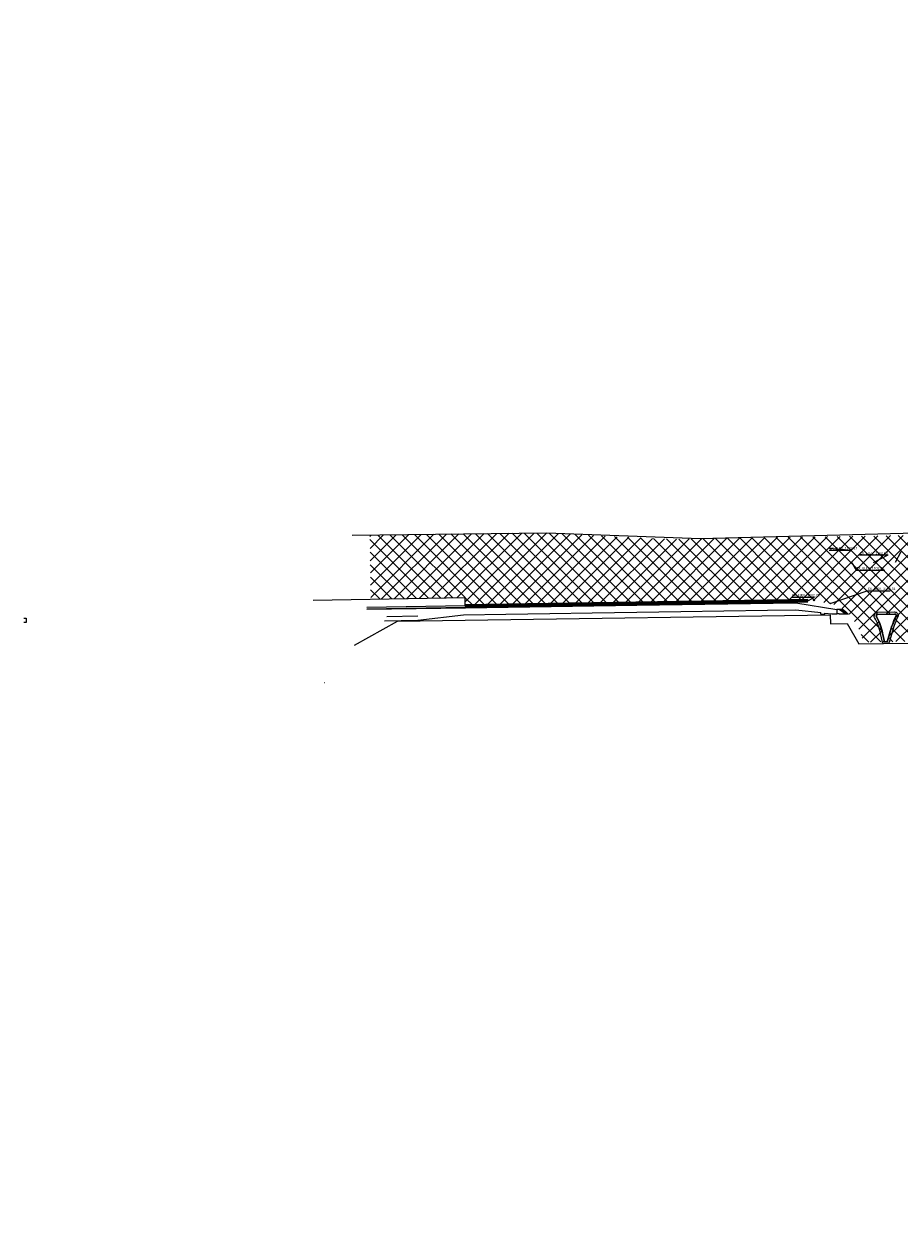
# Model space of a CAD drawing. Header units: feet. Extents: x 2474618 to 2487557, y 495207 to 504443.
# Tile 2 of 158: x 2475367 to 2476367, y 499296 to 500663. Entities that reach past the tile are written whole.
import ezdxf

# ---------------------------------------------------------------- set-up
doc = ezdxf.new("R2010")
doc.units = ezdxf.units.FT
doc.header["$MEASUREMENT"] = 0
doc.linetypes.add('constlimit', pattern=[0])
for name, color, linetype, lineweight in [('_CIVIL_CONSTRUCTION (Construction)', 7, 'Continuous', 0), ('PM_P_Cells (Construction)', 7, 'Continuous', 13), ('PV_P_Seamline', 7, 'Continuous', 70)]:
    doc.layers.add(name, color=color, linetype=linetype, lineweight=lineweight)
for name, color, linetype in [('BR_P_Gen_Hatch', 253, 'Continuous'), ('PM_P_Cells', 7, 'Continuous'), ('PV_P_Curb', 120, 'Continuous'), ('PV_P_Curb_Ramp', 120, 'Continuous'), ('PV_P_EOP', 7, 'Continuous'), ('PV_P_Saw_Cut_Line', 62, 'Continuous'), ('PV_P_Walk', 231, 'Continuous'), ('RW_P_Const_Limits', 120, 'constlimit'), ('SH_Text', 7, 'Continuous'), ('UT_X_Gas', 190, 'gasex')]:
    doc.layers.add(name, color=color, linetype=linetype)
doc.styles.add('P_Slanted-Normal LS 0.50_0', font='calibrii.ttf')
doc.styles.add('Standard-Linetype-Ex', font='font30.shx')
doc.styles.add('Style-Calibri Light', font='calibril.ttf')
doc.styles.add('~X_Label - LeftCenter', font='calibril.ttf', dxfattribs={"height": 0.14})
doc.linetypes.add('gasex', pattern='A,0.2,-0.1,0.2,-0.1,0.2,-0.1,0.2,-0.1,["G",Standard-Linetype-Ex,S=0.14,R=0,X=0,Y=-0.05],-0.25', length=1.45)
doc.dimstyles.new('~CivLbl_Leader_Line', dxfattribs={"dimtxt": 0.14, "dimasz": 0.349999, "dimexe": 0.07, "dimexo": 0.07, "dimgap": 0.07, "dimtad": 1, "dimdec": 0, "dimzin": 11, "dimdsep": 46, "dimtxsty": 'P_Slanted-Normal LS 0.50_0', "dimcen": 0, "dimse1": 1, "dimse2": 1, "dimaunit": 1, "dimadec": 4, "dimazin": 2, "dimtfac": 1, "dimtdec": 0, "dimtofl": 0, "dimtmove": 1, "dimatfit": 1, "dimldrblk": 'NONE', "dimfxl": 1, "dimtolj": 1, "dimtzin": 11, "dimarcsym": 0})

# ---------------------------------------------------------------- blocks, each defined once
blk = doc.blocks.new('*U824')
at = {"layer": 'UT_X_Gas', "linetype": 'Continuous'}
blk.add_line((1.2, -2.5), (-1.3, -2.5), dxfattribs=at)
at = {"layer": 'UT_X_Gas', "linetype": 'Continuous', "flags": 128}
blk.add_lwpolyline([(-1.3, 2.5), (1.2, 2.5), (1.2, -2.5)], dxfattribs=at)
blk = doc.blocks.new('TDOMEP_1')
at = {"layer": 'PM_P_Cells', "linetype": 'Continuous', "lineweight": 0}
h = blk.add_hatch(color=7, dxfattribs=at)
edge = h.paths.add_edge_path()
edge.add_arc((0, 0.4), 0.0167, 0, 360)
h = blk.add_hatch(color=7, dxfattribs=at)
edge = h.paths.add_edge_path()
edge.add_arc((0, 0.2), 0.0167, 0, 360)
h = blk.add_hatch(color=7, dxfattribs=at)
edge = h.paths.add_edge_path()
edge.add_arc((0.2, 0.4), 0.0167, 0, 360)
h = blk.add_hatch(color=7, dxfattribs=at)
edge = h.paths.add_edge_path()
edge.add_arc((0.2, 0.2), 0.0167, 0, 360)
at = {"layer": 'PM_P_Cells', "color": 7, "linetype": 'Continuous', "lineweight": 13}
for centre in [(0, 0.4), (0, 0.2), (0.2, 0.4), (0.2, 0.2)]:
    blk.add_circle(centre, 0.0375, dxfattribs=at)
at = {"layer": 'PM_P_Cells', "lineweight": 0}
for p in [(0.2, 0), (0.4, 0.4), (0.4, 0.2), (0.4, 0)]:
    blk.add_point(p, dxfattribs=at)
at = {"layer": 'PM_P_Cells (Construction)', "color": 7, "linetype": 'Continuous', "lineweight": 0}
for p in [(0, 0.4), (0, 0.2), (0, 0), (0.2, 0.4), (0.2, 0.2)]:
    blk.add_point(p, dxfattribs=at)
blk = doc.blocks.new('_None')

msp = doc.modelspace()

# ---------------------------------------------------------------- hatches: boundary and pattern name
at = {"layer": 'BR_P_Gen_Hatch', "transparency": 33554508}
h = msp.add_hatch(dxfattribs=at)
h.set_pattern_fill('CROSSHATCH', color=256, scale=0.01, style=0, pattern_type=2)
h.set_pattern_definition([(315, (49541671.841, 9995975.186), (7.0710678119, 7.0710678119), []), (45, (49541671.841, 9995975.186), (-7.0710678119, 7.0710678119), [])])
edge = h.paths.add_edge_path(flags=17)
edge.add_line((2477179.0892, 500092.7061), (2477179.2106, 500090.9326))
edge.add_line((2477179.2106, 500090.9326), (2477180.3597, 500090.9186))
edge.add_line((2477180.3597, 500090.9186), (2477214.6515, 500091.3367))
edge.add_line((2477214.6515, 500091.3367), (2477264.7707, 500092.2851))
edge.add_line((2477264.7707, 500092.2851), (2477314.7329, 500092.8826))
edge.add_line((2477314.7329, 500092.8826), (2477325.9368, 500093.0081))
edge.add_line((2477325.9368, 500093.0081), (2477325.9697, 500090.873))
edge.add_line((2477325.9697, 500090.873), (2477352.0578, 500091.2755))
edge.add_line((2477352.0578, 500091.2755), (2477352.0266, 500093.3002))
edge.add_line((2477352.0266, 500093.3002), (2477356.4614, 500093.3499))
edge.add_line((2477356.4614, 500093.3499), (2477634.4763, 500097.6398))
edge.add_line((2477634.4763, 500097.6398), (2477634.5072, 500095.6339))
edge.add_line((2477634.5072, 500095.6339), (2477685.3023, 500096.4177))
edge.add_arc((2477686.1164, 500134.8607), 38.4516, 268.7869409, 362.8476085)
edge.add_line((2477724.5204, 500136.7709), (2477722.6647, 500144.8749))
edge.add_line((2477722.6647, 500144.8749), (2477721.6949, 500144.6298))
edge.add_line((2477721.6949, 500144.6298), (2477628.0161, 500553.7209))
edge.add_line((2477628.0161, 500553.7209), (2477611.1915, 500625.3747))
edge.add_line((2477611.1915, 500625.3747), (2477625.6978, 500628.6023))
edge.add_line((2477625.6978, 500628.6023), (2477618.7392, 500659.8781))
edge.add_line((2477618.7392, 500659.8781), (2477633.7462, 500662.7851))
edge.add_line((2477633.7462, 500662.7851), (2477672.7437, 500461.4671))
edge.add_line((2477672.7437, 500461.4671), (2477743.6436, 500151.8504))
edge.add_arc((2477792.3821, 500163.0111), 50, 192.8979291, 233.549493)
edge.add_line((2477762.6757, 500122.7926), (2477786.6996, 500105.0479))
edge.add_line((2477786.6996, 500105.0479), (2477800.917, 500042.1951))
edge.add_line((2477800.917, 500042.1951), (2477767.8405, 500041.6847))
edge.add_line((2477767.8405, 500041.6847), (2477783.3966, 499973.7762))
edge.add_line((2477783.3966, 499973.7762), (2477796.2692, 499977.1435))
edge.add_line((2477796.2692, 499977.1435), (2477796.061, 499973.9224))
edge.add_line((2477796.061, 499973.9224), (2477796.1527, 499973.0784))
edge.add_line((2477796.1527, 499973.0784), (2477796.525, 499970.5269))
edge.add_line((2477796.525, 499970.5269), (2477797.0131, 499967.6646))
edge.add_line((2477797.0131, 499967.6646), (2477803.1151, 499941.1471))
edge.add_line((2477803.1151, 499941.1471), (2477805.7422, 499928.4721))
edge.add_line((2477805.7422, 499928.4721), (2477828.5676, 499830.0719))
edge.add_line((2477828.5676, 499830.0719), (2477839.6522, 499781.6995))
edge.add_line((2477839.6522, 499781.6995), (2477841.6197, 499773.1792))
edge.add_line((2477841.6197, 499773.1792), (2477842.3491, 499770.3244))
edge.add_line((2477842.3491, 499770.3244), (2477842.7087, 499770.3632))
edge.add_line((2477842.7087, 499770.3632), (2477851.156, 499733.622))
edge.add_line((2477851.156, 499733.622), (2477861.8182, 499685.7787))
edge.add_line((2477861.8182, 499685.7787), (2477873.4055, 499636.2962))
edge.add_line((2477873.4055, 499636.2962), (2477884.6641, 499587.8681))
edge.add_line((2477884.6641, 499587.8681), (2477896.347, 499539.9104))
edge.add_line((2477896.347, 499539.9104), (2477896.9299, 499538.1052))
edge.add_line((2477896.9299, 499538.1052), (2477907.3093, 499490.773))
edge.add_line((2477907.3093, 499490.773), (2477918.4684, 499443.2154))
edge.add_line((2477918.4684, 499443.2154), (2477930.0798, 499393.9713))
edge.add_line((2477930.0798, 499393.9713), (2477941.7733, 499344.9794))
edge.add_line((2477941.7733, 499344.9794), (2477950.8541, 499303.7283))
edge.add_line((2477950.8541, 499303.7283), (2477917.2714, 499296.4445))
edge.add_line((2477917.2714, 499296.4445), (2477904.3705, 499350.773))
edge.add_line((2477904.3705, 499350.773), (2477882.2682, 499448.2788))
edge.add_line((2477882.2682, 499448.2788), (2477870.7277, 499496.9288))
edge.add_line((2477870.7277, 499496.9288), (2477851.2683, 499578.963))
edge.add_line((2477851.2683, 499578.963), (2477791.9281, 499838.0524))
edge.add_line((2477791.9281, 499838.0524), (2477755.2372, 499998.1768))
edge.add_arc((2477702.3627, 499986.5498), 54.1377, 12.4018413, 89.3373836)
edge.add_line((2477702.9888, 500040.684), (2477477.9068, 500037.2108))
edge.add_arc((2477478.7553, 499982.2173), 55, 90.8840421, 181.1182026)
edge.add_line((2477423.7658, 499981.144), (2477424.9659, 499919.6626))
edge.add_line((2477424.9659, 499919.6626), (2477384.7372, 499918.7062))
edge.add_line((2477384.7372, 499918.7062), (2477383.6979, 499971.9515))
edge.add_arc((2477331.7078, 499970.9367), 52, 1.1182026, 90.8751395)
edge.add_line((2477330.9136, 500022.9307), (2477263.3503, 500021.8986))
edge.add_line((2477263.3503, 500021.8986), (2477263.3833, 500019.7382))
edge.add_line((2477263.3833, 500019.7382), (2477215.6351, 500019.0222))
edge.add_line((2477215.6351, 500019.0222), (2477165.7017, 500018.2581))
edge.add_line((2477165.7017, 500018.2581), (2477115.6578, 500017.4138))
edge.add_line((2477115.6578, 500017.4138), (2477065.5514, 500016.6241))
edge.add_line((2477065.5514, 500016.6241), (2477015.6517, 500015.8647))
edge.add_line((2477015.6517, 500015.8647), (2476965.8352, 500015.1422))
edge.add_line((2476965.8352, 500015.1422), (2476915.7272, 500014.3156))
edge.add_line((2476915.7272, 500014.3156), (2476865.7105, 500013.5355))
edge.add_line((2476865.7105, 500013.5355), (2476815.6265, 500012.8723))
edge.add_line((2476815.6265, 500012.8723), (2476765.5426, 500012.1129))
edge.add_line((2476765.5426, 500012.1129), (2476715.9648, 500011.0957))
edge.add_line((2476715.9648, 500011.0957), (2476665.7046, 500010.2034))
edge.add_line((2476665.7046, 500010.2034), (2476615.7921, 500009.6907))
edge.add_line((2476615.7921, 500009.6907), (2476565.8026, 500008.8113))
edge.add_line((2476565.8026, 500008.8113), (2476516.2169, 500008.0679))
edge.add_line((2476516.2169, 500008.0679), (2476499.0918, 500007.6995))
edge.add_line((2476499.0918, 500007.6995), (2476428.8545, 500006.5154))
edge.add_line((2476428.8545, 500006.5154), (2476428.8061, 500004.833))
edge.add_spline(control_points=[(2476428.8061, 500004.833), (2476426.4042, 500004.8658), (2476421.348, 500004.6235), (2476413.4462, 500003.5072), (2476405.5927, 500000.5047), (2476400.7661, 499997.6228), (2476398.4916, 499995.9626)], knot_values=[0, 0, 0, 0, 0.223171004, 0.473560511, 0.740532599, 1, 1, 1, 1], degree=3, periodic=0)
edge.add_line((2476398.4916, 499995.9626), (2476398.2487, 499995.8492))
edge.add_spline(control_points=[(2476398.2487, 499995.8492), (2476397.1681, 499995.0584), (2476395.1948, 499993.4742), (2476389.0164, 499987.7383), (2476382.2662, 499975.6452), (2476378.5868, 499964.0333), (2476377.949, 499957.5534)], knot_values=[0, 0, 0, 0, 0.090221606, 0.171106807, 0.5681344, 1, 1, 1, 1], degree=3, periodic=0)
edge.add_line((2476377.949, 499957.5534), (2476353.7081, 499956.9684))
edge.add_line((2476353.7081, 499956.9684), (2476359.239, 499975.1806))
edge.add_arc((2476428.1321, 499954.2582), 72, 153.6242972, 163.1067352, ccw=False)
edge.add_arc((2476361.8355, 499987.1331), 2, 333.6242973, 451.1417379)
edge.add_line((2476361.7956, 499989.1327), (2476342.5296, 499988.7487))
edge.add_arc((2476342.5695, 499986.7491), 2, 91.1417379, 208.0473479)
edge.add_arc((2476277.2601, 499951.9542), 72, 11.9051064, 28.0473479, ccw=False)
edge.add_line((2476347.7114, 499966.8072), (2476349.8055, 499956.8742))
edge.add_line((2476349.8055, 499956.8742), (2476326.2448, 499956.3056))
edge.add_ellipse((2476251.5978, 499938.5523), major_axis=(-46.8232, 60.9395), ratio=0.998099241, start_angle=245.8816396, end_angle=273.6510031)
edge.add_line((2476309.3164, 499989.0723), (2476308.5788, 499989.6417))
edge.add_line((2476308.5788, 499989.6417), (2476305.036, 499992.8928))
edge.add_line((2476305.036, 499992.8928), (2476301.8805, 499995.0112))
edge.add_spline(control_points=[(2476301.8805, 499995.0112), (2476297.9514, 499997.3612), (2476289.861, 500001.0076), (2476280.5725, 500002.1411), (2476275.8352, 500002.4201), (2476275.5161, 500002.4367)], knot_values=[0, 0, 0, 0, 0.484670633, 0.965327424, 1, 1, 1, 1], degree=3, periodic=0)
edge.add_line((2476275.5161, 500002.4367), (2476275.0019, 500003.3437))
edge.add_line((2476275.0019, 500003.3437), (2476273.5057, 500003.8452))
edge.add_line((2476273.5057, 500003.8452), (2476266.0597, 500004.0502))
edge.add_line((2476266.0597, 500004.0502), (2476240.9985, 500003.8259))
edge.add_line((2476240.9985, 500003.8259), (2476215.9325, 500003.5135))
edge.add_line((2476215.9325, 500003.5135), (2476190.5205, 500003.0474))
edge.add_line((2476190.5205, 500003.0474), (2476165.7989, 500002.759))
edge.add_line((2476165.7989, 500002.759), (2476140.9427, 500002.3665))
edge.add_line((2476140.9427, 500002.3665), (2476116.0305, 500002.0461))
edge.add_line((2476116.0305, 500002.0461), (2476090.8603, 500001.5736))
edge.add_line((2476090.8603, 500001.5736), (2476065.9914, 500001.258))
edge.add_line((2476065.9914, 500001.258), (2476041.0231, 500000.8335))
edge.add_line((2476041.0231, 500000.8335), (2476015.9154, 500000.4314))
edge.add_line((2476015.9154, 500000.4314), (2475990.9952, 500000.0805))
edge.add_line((2475990.9952, 500000.0805), (2475940.9881, 499999.318))
edge.add_line((2475940.9881, 499999.318), (2475918.3795, 499998.8102))
edge.add_line((2475918.3795, 499998.8102), (2475890.9746, 499998.5122))
edge.add_line((2475890.9746, 499998.5122), (2475871.4034, 499998.155))
edge.add_line((2475871.4034, 499998.155), (2475871.2604, 500007.4186))
edge.add_line((2475871.2604, 500007.4186), (2475763.4205, 500005.7545))
edge.add_line((2475763.4205, 500005.7545), (2475762.2939, 500078.7662))
edge.add_line((2475762.2939, 500078.7662), (2475764.6737, 500078.8045))
edge.add_line((2475764.6737, 500078.8045), (2475789.9048, 500079.2531))
edge.add_line((2475789.9048, 500079.2531), (2475814.4662, 500079.4709))
edge.add_line((2475814.4662, 500079.4709), (2475839.4409, 500079.9627))
edge.add_line((2475839.4409, 500079.9627), (2475864.5918, 500080.2655))
edge.add_line((2475864.5918, 500080.2655), (2475889.5825, 500080.5298))
edge.add_line((2475889.5825, 500080.5298), (2475914.5989, 500080.9592))
edge.add_line((2475914.5989, 500080.9592), (2475939.5832, 500081.1802))
edge.add_line((2475939.5832, 500081.1802), (2475964.6428, 500081.0825))
edge.add_line((2475964.6428, 500081.0825), (2475989.5758, 500079.8794))
edge.add_line((2475989.5758, 500079.8794), (2476014.6515, 500078.5466))
edge.add_line((2476014.6515, 500078.5466), (2476039.6278, 500077.1977))
edge.add_line((2476039.6278, 500077.1977), (2476064.673, 500076.0715))
edge.add_line((2476064.673, 500076.0715), (2476089.7101, 500074.9566))
edge.add_line((2476089.7101, 500074.9566), (2476104.3601, 500074.4151))
edge.add_line((2476104.3601, 500074.4151), (2476114.632, 500074.2693))
edge.add_line((2476114.632, 500074.2693), (2476139.6659, 500074.6138))
edge.add_line((2476139.6659, 500074.6138), (2476164.5654, 500075.1712))
edge.add_line((2476164.5654, 500075.1712), (2476189.7291, 500075.6646))
edge.add_line((2476189.7291, 500075.6646), (2476214.747, 500076.0844))
edge.add_line((2476214.747, 500076.0844), (2476239.733, 500076.5746))
edge.add_line((2476239.733, 500076.5746), (2476264.7493, 500076.8389))
edge.add_line((2476264.7493, 500076.8389), (2476289.692, 500077.1929))
edge.add_line((2476289.692, 500077.1929), (2476314.7692, 500077.5614))
edge.add_line((2476314.7692, 500077.5614), (2476339.5741, 500077.8065))
edge.add_line((2476339.5741, 500077.8065), (2476364.5488, 500078.428))
edge.add_line((2476364.5488, 500078.428), (2476389.6709, 500078.7388))
edge.add_line((2476389.6709, 500078.7388), (2476414.668, 500078.9086))
edge.add_line((2476414.668, 500078.9086), (2476439.6171, 500079.1217))
edge.add_line((2476439.6171, 500079.1217), (2476464.5838, 500079.5302))
edge.add_line((2476464.5838, 500079.5302), (2476489.3342, 500080.0989))
edge.add_line((2476489.3342, 500080.0989), (2476514.8071, 500080.6051))
edge.add_line((2476514.8071, 500080.6051), (2476554.9877, 500081.4526))
edge.add_line((2476554.9877, 500081.4526), (2476564.6845, 500082.268))
edge.add_line((2476564.6845, 500082.268), (2476615.092, 500083.6344))
edge.add_line((2476615.092, 500083.6344), (2476650.449, 500083.1451))
edge.add_line((2476650.449, 500083.1451), (2476654.3403, 500082.8671))
edge.add_line((2476654.3403, 500082.8671), (2476715.6087, 500083.8259))
edge.add_line((2476715.6087, 500083.8259), (2476764.6471, 500084.6213))
edge.add_line((2476764.6471, 500084.6213), (2476815.0578, 500085.0025))
edge.add_line((2476815.0578, 500085.0025), (2476864.8807, 500085.8035))
edge.add_line((2476864.8807, 500085.8035), (2476914.7196, 500086.6461))
edge.add_line((2476914.7196, 500086.6461), (2476964.8292, 500087.3606))
edge.add_line((2476964.8292, 500087.3606), (2477000.0728, 500088.04))
edge.add_line((2477000.0728, 500088.04), (2477064.6783, 500089.0026))
edge.add_line((2477064.6783, 500089.0026), (2477085.1275, 500089.653))
edge.add_line((2477085.1275, 500089.653), (2477085.8472, 500091.4286))
edge.add_arc((2477087.0772, 500125.7255), 34.3189, 267.9459991, 278.0273174)
edge.add_line((2477091.8697, 500091.7428), (2477176.1228, 500092.8625))
edge.add_spline(control_points=[(2477176.1228, 500092.8625), (2477177.1016, 500092.7749), (2477178.09, 500092.7225), (2477179.0892, 500092.7061)], knot_values=[0, 0, 0, 0, 1, 1, 1, 1], degree=3, periodic=0)
at = {"layer": 'PV_P_Curb_Ramp', "linetype": 'Continuous', "lineweight": 0}
h = msp.add_hatch(dxfattribs=at)
h.set_pattern_fill('TDOMEP', scale=0.1, style=0, pattern_type=2)
h.set_pattern_definition([(151.699244, (49526055.130336, 9999721.616466), (-2.21560044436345, 1.10780011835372), [0.04226, -8.13598]), (183.814075, (49526055.093126, 9999721.6365), (-1.10780160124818, -6.972297e-08), [0.042128, -8.28482]), (216.869898, (49526055.05109, 9999721.6337), (-3.8773015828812, -2.76950122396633), [0.042258, -5.496746]), (249.444, (49526056, 9999722), (-0.55389877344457, -1.66170097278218), [0.042236, -9.42282]), (282.528808, (49526055.002456, 9999721.568796), (1.66170111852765, -7.20070435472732), [0.042282, -10.171136]), (315, (49526055.0116, 9999721.5275), (0, -1.107801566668), [0.042176, -0.741158]), (347.471192, (49526055.04145, 9999721.4977), (-7.20070435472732, 1.66170111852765), [0.042188, -10.171228]), (20.556, (49526056, 9999722), (-7.2007003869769, -2.76949375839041), [0.042302, -9.42276]), (53.130102, (49526055.12224, 9999721.5034), (-2.76950122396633, -3.8773015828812), [0.042254, -5.496748]), (86.1859, (49526056, 9999722), (-5.5309261e-07, -1.10780160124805), [0.042276, -8.28468]), (118.301, (49526056, 9999722), (2.76952327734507, -4.98509171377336), [0.042164, -8.13608]), (151.699244, (49526054.853386, 9999721.893416), (-2.21560044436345, 1.10780011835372), [0.04226, -8.13598]), (183.814075, (49526054.816176, 9999721.91345), (-1.10780160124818, -6.972297e-08), [0.042128, -8.28482]), (216.869898, (49526054.77414, 9999721.91065), (-3.8773015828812, -2.76950122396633), [0.042258, -5.496746]), (249.444, (49526054, 9999722), (-0.55389877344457, -1.66170097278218), [0.042236, -9.42282]), (282.528808, (49526054.725506, 9999721.845746), (1.66170111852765, -7.20070435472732), [0.042282, -10.171136]), (315, (49526054.7347, 9999721.8045), (0, -1.107801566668), [0.042176, -0.741158]), (347.4712, (49526054, 9999722), (-7.20069677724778, 1.66169837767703), [0.042188, -10.17122]), (20.556, (49526054, 9999722), (-7.2007003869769, -2.76949375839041), [0.042302, -9.42276]), (53.130102, (49526054.84529, 9999721.78035), (-2.76950122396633, -3.8773015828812), [0.042254, -5.496748]), (86.1859, (49526054, 9999722), (-5.5309261e-07, -1.10780160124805), [0.042276, -8.28468]), (118.300756, (49526054.87346, 9999721.85634), (2.76950204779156, -4.98510350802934), [0.042164, -8.136076]), (151.699244, (49526055.407286, 9999721.893416), (-2.21560044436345, 1.10780011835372), [0.04226, -8.13598]), (183.814075, (49526055.370076, 9999721.91345), (-1.10780160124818, -6.972297e-08), [0.042128, -8.28482]), (216.869898, (49526055.32804, 9999721.91065), (-3.8773015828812, -2.76950122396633), [0.042258, -5.496746]), (249.444, (49526056, 9999722), (-0.55389877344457, -1.66170097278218), [0.042236, -9.42282]), (282.528808, (49526055.279406, 9999721.845746), (1.66170111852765, -7.20070435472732), [0.042282, -10.171136]), (315, (49526055.2886, 9999721.8045), (0, -1.107801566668), [0.042176, -0.741158]), (347.4712, (49526056, 9999722), (-7.20069677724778, 1.66169837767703), [0.042188, -10.17122]), (20.556, (49526056, 9999722), (-7.2007003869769, -2.76949375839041), [0.042302, -9.42276]), (53.130102, (49526055.39919, 9999721.78035), (-2.76950122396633, -3.8773015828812), [0.042254, -5.496748]), (86.1859, (49526056, 9999722), (-5.5309261e-07, -1.10780160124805), [0.042276, -8.28468]), (118.300756, (49526055.42736, 9999721.85634), (2.76950204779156, -4.98510350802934), [0.042164, -8.136076]), (151.699244, (49526055.130336, 9999722.170366), (-2.21560044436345, 1.10780011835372), [0.04226, -8.13598]), (183.814075, (49526055.093126, 9999722.1904), (-1.10780160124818, -6.972297e-08), [0.042128, -8.28482]), (216.869898, (49526055.05109, 9999722.1876), (-3.8773015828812, -2.76950122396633), [0.042258, -5.496746]), (249.444, (49526056, 9999722), (-0.55389877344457, -1.66170097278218), [0.042236, -9.42282]), (282.528808, (49526055.002456, 9999722.122696), (1.66170111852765, -7.20070435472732), [0.042282, -10.171136]), (315, (49526055.0116, 9999722.0814), (0, -1.107801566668), [0.042176, -0.741158]), (347.471192, (49526055.04145, 9999722.0516), (-7.20070435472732, 1.66170111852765), [0.042188, -10.171228]), (20.556, (49526056, 9999722), (-7.2007003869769, -2.76949375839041), [0.042302, -9.42276]), (53.130102, (49526055.12224, 9999722.0573), (-2.76950122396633, -3.8773015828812), [0.042254, -5.496748]), (86.1859, (49526056, 9999722), (-5.5309261e-07, -1.10780160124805), [0.042276, -8.28468]), (118.301, (49526056, 9999722), (2.76952327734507, -4.98509171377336), [0.042164, -8.13608]), (161.565051, (49526054.82392, 9999721.86395), (-1.1078008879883, -6.290318e-07), [0.028926, -1.72266]), (210.963757, (49526054.79648, 9999721.8731), (-2.21560197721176, -1.107801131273), [0.028594, -3.201174]), (263.6598, (49526054, 9999722), (-0.55390143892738, -3.87730643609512), [0.029178, -4.9866]), (315, (49526054.76874, 9999721.8294), (0, -1.107801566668), [0.029042, -0.754292]), (6.340192, (49526054.78928, 9999721.80885), (-1.10780160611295, -2.699908e-08), [0.028998, -4.986782]), (57.528808, (49526054.8181, 9999721.81206), (-2.21560111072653, -3.32340174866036), [0.029006, -7.19297]), (110.556, (49526054, 9999722), (0.55389877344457, -1.66170097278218), [0.029106, -9.43594]), (161.565051, (49526055.10087, 9999722.1409), (-1.1078008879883, -6.290318e-07), [0.028926, -1.72266]), (210.964, (49526056, 9999722), (-2.2155955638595, -1.1078094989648), [0.028594, -3.20118]), (263.6598, (49526056, 9999722), (-0.55390143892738, -3.87730643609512), [0.029178, -4.9866]), (315, (49526055.0457, 9999722.10634), (0, -1.107801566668), [0.029042, -0.754292]), (6.340192, (49526055.06623, 9999722.0858), (-1.10780160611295, -2.699908e-08), [0.028998, -4.986782]), (57.528808, (49526055.09505, 9999722.08901), (-2.21560111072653, -3.32340174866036), [0.029006, -7.19297]), (110.556, (49526056, 9999722), (0.55389877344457, -1.66170097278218), [0.029106, -9.43594]), (161.565051, (49526055.37782, 9999721.86395), (-1.1078008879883, -6.290318e-07), [0.028926, -1.72266]), (210.963757, (49526055.35038, 9999721.8731), (-2.21560197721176, -1.107801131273), [0.028594, -3.201174]), (263.6598, (49526056, 9999722), (-0.55390143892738, -3.87730643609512), [0.029178, -4.9866]), (315, (49526055.32264, 9999721.8294), (0, -1.107801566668), [0.029042, -0.754292]), (6.340192, (49526055.34318, 9999721.80885), (-1.10780160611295, -2.699908e-08), [0.028998, -4.986782]), (57.528808, (49526055.372, 9999721.81206), (-2.21560111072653, -3.32340174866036), [0.029006, -7.19297]), (110.556, (49526056, 9999722), (0.55389877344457, -1.66170097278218), [0.029106, -9.43594]), (161.565051, (49526055.10087, 9999721.587), (-1.1078008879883, -6.290318e-07), [0.028926, -1.72266]), (210.964, (49526056, 9999722), (-2.2155955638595, -1.1078094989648), [0.028594, -3.20118]), (263.6598, (49526056, 9999722), (-0.55390143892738, -3.87730643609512), [0.029178, -4.9866]), (315, (49526055.0457, 9999721.55244), (0, -1.107801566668), [0.029042, -0.754292]), (6.340192, (49526055.06623, 9999721.5319), (-1.10780160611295, -2.699908e-08), [0.028998, -4.986782]), (57.528808, (49526055.09505, 9999721.53511), (-2.21560111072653, -3.32340174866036), [0.029006, -7.19297]), (110.556, (49526056, 9999722), (0.55389877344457, -1.66170097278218), [0.029106, -9.43594])])
h.paths.add_polyline_path([(2476305.5111, 499989.0852, 0.054960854), (2476299.067, 499993.8855), (2476302.66, 499993.9559, -0.048608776), (2476308.3624, 499989.0852)], flags=17)

# ---------------------------------------------------------------- linework, layer by layer
at = {"color": 7, "linetype": 'Continuous', "lineweight": 0}
for p, q in [((2476287.6576, 500063.7996), (2476287.6577, 500063.7996)), ((2476263.3314, 500004.0258), (2476263.3316, 500004.0258)), ((2476263.3814, 500004.0262), (2476263.3816, 500004.0262)), ((2476288.3706, 500000.7031), (2476288.3707, 500000.7031))]:
    msp.add_line(p, q, dxfattribs=at)
at = {"layer": '_CIVIL_CONSTRUCTION (Construction)', "color": 7, "linetype": 'Continuous', "lineweight": 0}
for centre in [(2476287.6576, 500063.7996), (2476312.8459, 500047.2365), (2476337.8436, 500047.6222), (2476362.84, 500048.0079), (2476263.3314, 500004.0258), (2476263.3314, 500004.0258), (2476263.3814, 500004.0262), (2476288.3706, 500000.7031)]:
    msp.add_arc(centre, 0.05, 0, 359.9999943, dxfattribs=at)
at = {"layer": 'PV_P_Curb'}
for p, q in [((2475759.0271, 499994.6854), (2475871.4301, 499996.4199)), ((2475759.0348, 499994.1855), (2475871.4378, 499995.9199)), ((2475871.3993, 499998.4196), (2475871.4378, 499995.9199)), ((2476295.6662, 499993.8189), (2476301.8377, 499994.518)), ((2476302.6648, 499993.956), (2476295.6662, 499993.8189)), ((2476295.6662, 499993.8189), (2476295.6955, 499989.055)), ((2476298.4694, 499989.0853), (2476295.6955, 499989.0545)), ((2476309.0921, 499988.312), (2476295.6955, 499989.055)), ((2476298.4694, 499989.0853), (2476308.458, 499989.0853)), ((2476342.5296, 499988.7487), (2476361.7956, 499989.1327)), ((2476342.5396, 499988.2488), (2476361.8056, 499988.6328)), ((2476353.2296, 499957.1137), (2476358.7606, 499975.3259)), ((2476353.7081, 499956.9684), (2476359.239, 499975.1806)), ((2476347.7114, 499966.8072), (2476349.8055, 499956.8742)), ((2476348.2006, 499966.9103), (2476350.2948, 499956.9773)), ((2476353.7081, 499956.9684), (2476349.8055, 499956.8742)), ((2475710.1142, 499910.6412), (2475710.6141, 499910.6517))]:
    msp.add_line(p, q, dxfattribs=at)
for centre, radius, start, end in [((2476342.5695, 499986.7491), 2, 91.1417379, 208.0473479), ((2476342.5695, 499986.7491), 1.5, 91.1417379, 208.0473479), ((2476428.1321, 499954.2582), 72.5, 153.6242972, 163.1067352), ((2476428.1321, 499954.2582), 72, 153.6242972, 163.1067352)]:
    msp.add_arc(centre, radius, start, end, dxfattribs=at)
at = {"layer": 'PV_P_Curb', "extrusion": (0, 0, -1)}
for centre, radius, start, end in [((-2476277.2601, 499951.9542), 72, 151.9526521, 168.0948936), ((-2476277.2601, 499951.9542), 72.5, 151.9526521, 168.0948936), ((-2476361.8355, 499987.1331), 2, 88.8582621, 206.3757028), ((-2476361.8355, 499987.1331), 1.5, 88.8582621, 206.3757028)]:
    msp.add_arc(centre, radius, start, end, dxfattribs=at)
at = {"layer": 'PV_P_Curb_Ramp'}
for p, q in [((2476299.0718, 499993.8856), (2476302.6648, 499993.956)), ((2476305.516, 499989.0853), (2476308.3673, 499989.0853))]:
    msp.add_line(p, q, dxfattribs=at)
at = {"layer": 'PV_P_Curb_Ramp', "extrusion": (0, 0, -1)}
for radius, start, end in [(36.6615, 120.3912279, 132.9746677), (36.6615, 120.3912279, 132.9746677), (38.6615, 124.9326523, 136.0678613), (38.6615, 124.9363122, 136.0678613)]:
    msp.add_arc((-2476280.5247, 499962.2617), radius, start, end, dxfattribs=at)
at = {"layer": 'PV_P_EOP'}
msp.add_line((2475758.9962, 499996.6852), (2475871.3993, 499998.4196), dxfattribs=at)
at = {"layer": 'PV_P_Saw_Cut_Line'}
for p in [(2475697.5296, 500004.7378), (2475871.3993, 499998.4196)]:
    msp.add_line(p, (2475871.2604, 500007.4186), dxfattribs=at)
at = {"layer": 'PV_P_Saw_Cut_Line', "flags": 128}
msp.add_lwpolyline([(2476347.8486, 499956.4616), (2476345.7544, 499966.3946, 0.07055052), (2476339.0392, 499984.8683, -0.55948601), (2476342.4898, 499990.7483), (2476361.7557, 499991.1323, -0.562996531), (2476365.4191, 499985.356, 0.041398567), (2476361.1527, 499974.5995), (2476355.6218, 499956.3872, -0.323589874), (2476353.7563, 499954.9689), (2476349.8538, 499954.8748, -0.361390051)], format="xyb", close=True, dxfattribs=at)
at = {"layer": 'PV_P_Seamline'}
for p, q in [((2475871.4034, 499998.155), (2475965.9692, 499999.7105)), ((2475965.9692, 499999.7105), (2475990.9952, 500000.0805)), ((2475990.9952, 500000.0805), (2476041.0231, 500000.8335)), ((2476041.0231, 500000.8335), (2476090.8603, 500001.5736)), ((2476090.8603, 500001.5736), (2476140.9427, 500002.3665)), ((2476140.9427, 500002.3665), (2476190.5205, 500003.0474)), ((2476190.5205, 500003.0474), (2476240.9985, 500003.8259)), ((2476240.9985, 500003.8259), (2476262.7839, 500004.0209))]:
    msp.add_line(p, q, dxfattribs=at)
at = {"layer": 'PV_P_Walk'}
for p, q in [((2475871.4378, 499995.9199), (2476067.1787, 499998.7715)), ((2476067.1787, 499998.7715), (2476248.9165, 500001.4697)), ((2476248.9165, 500001.4697), (2476295.6662, 499993.8189)), ((2475781.7636, 499986.0352), (2475817.2053, 499986.4961)), ((2476249.0366, 499993.4683), (2476277.6647, 499990.2966)), ((2476277.6647, 499988.4243), (2476277.6647, 499990.2966)), ((2476277.6647, 499988.4243), (2476282.0485, 499988.4784)), ((2476282.0485, 499988.4784), (2476282.0485, 499989.8109)), ((2476282.0485, 499989.8109), (2476290.0621, 499988.9231)), ((2476290.0621, 499988.9231), (2476295.6955, 499989.055)), ((2476295.6662, 499993.8189), (2476295.6955, 499989.055)), ((2475779.0528, 499980.8498), (2475817.2783, 499981.6465))]:
    msp.add_line(p, q, dxfattribs=at)
at = {"layer": 'PV_P_Walk', "flags": 128}
msp.add_lwpolyline([(2475817.2326, 499981.6308), (2475817.2326, 499981.6308), (2475817.2783, 499981.6465), (2475869.4929, 499987.7722), (2475917.7006, 499988.4033), (2475968.1179, 499989.1607), (2476016.3744, 499989.9865), (2476067.3023, 499990.7725), (2476117.4326, 499991.5474), (2476166.857, 499992.2463), (2476216.7621, 499992.984), (2476249.0366, 499993.4683)], dxfattribs=at)
at = {"layer": 'RW_P_Const_Limits'}
for p, q in [((2475964.6428, 500081.0825), (2475742.2965, 500078.4444)), ((2476139.6659, 500074.6138), (2475964.6428, 500081.0825)), ((2476386.2822, 500081.145), (2476139.6659, 500074.6138)), ((2475871.3326, 499981.5499), (2476288.3542, 499987.7725)), ((2476288.3542, 499987.7725), (2476288.5067, 499977.5503)), ((2475744.9584, 499953.2652), (2475793.7484, 499980.3922)), ((2475793.7484, 499980.3922), (2475871.3326, 499981.5499)), ((2476288.5067, 499977.5503), (2476307.7418, 499977.8373)), ((2476307.7418, 499977.8373), (2476320.9627, 499954.5701)), ((2476320.9627, 499954.5701), (2476377.5919, 499955.4151))]:
    msp.add_line(p, q, dxfattribs=at)
at = {"layer": 'SH_Text', "lineweight": 0}
for p, q in [((2476286.9576, 500061.6996), (2476313.0922, 500061.6996)), ((2476321.8398, 500056.2053), (2476354.5394, 500056.2053)), ((2476317.8071, 500038.946), (2476350.6196, 500038.946)), ((2476330.6478, 500015.3817), (2476356.7825, 500015.3817)), ((2476244.0156, 500008.136), (2476270.1503, 500008.136))]:
    msp.add_line(p, q, dxfattribs=at)

# ---------------------------------------------------------------- block references
at = {"layer": 'PM_P_Cells', "color": 7, "linetype": 'Continuous', "lineweight": 0}
for p in [(2476301.8269, 499993.3526), (2476301.8998, 499993.1338), (2476302.1992, 499993.2541), (2476303.0657, 499992.7085), (2476303.4665, 499991.882), (2476303.9766, 499991.4201)]:
    msp.add_blockref('TDOMEP_1', p, dxfattribs=at)
at = {"layer": 'UT_X_Gas', "linetype": 'Continuous'}
msp.add_blockref('*U824', (2475368.372, 499981.3901), dxfattribs=at)

# ---------------------------------------------------------------- texts
at = {"layer": 'SH_Text', "lineweight": 0, "char_height": 2.8, "attachment_point": 4, "line_spacing_factor": 0.9}
for s, insert, style in [('EX. ELEV. 1102.87', (2476287.6576, 500063.7996), '~X_Label - LeftCenter'), ('EX. ELEV. 1102.63', (2476322.5398, 500058.3053), '~X_Label - LeftCenter'), ('EX. ELEV. 1102.86', (2476318.5071, 500041.046), '~X_Label - LeftCenter'), ('EX. ELEV. 1102.31', (2476331.3478, 500017.4817), '~X_Label - LeftCenter'), ('EX. ELEV. 1102.75', (2476244.7156, 500010.236), 'Style-Calibri Light')]:
    msp.add_mtext(s, dxfattribs=dict(at, insert=insert, style=style))

# ---------------------------------------------------------------- leaders
at = {"layer": 'SH_Text', "lineweight": 0}
for points in [[(2476287.6576, 500063.7996), (2476313.1267, 500061.6996), (2476313.0922, 500061.6996)], [(2476337.8436, 500047.6222), (2476354.5738, 500056.2053), (2476354.5394, 500056.2053)], [(2476362.84, 500048.0079), (2476369.5122, 500059.9834), (2476369.5467, 500059.9834)], [(2476312.8459, 500047.2365), (2476317.7726, 500038.946), (2476317.8071, 500038.946)], [(2476288.3706, 500000.7031), (2476330.6134, 500015.3817), (2476330.6478, 500015.3817)], [(2476263.3314, 500004.0258), (2476270.1847, 500008.136), (2476270.1503, 500008.136)]]:
    msp.add_leader(points, dimstyle='~CivLbl_Leader_Line', override={"dimscale": 0, "dimtxt": 0.14, "dimasz": 0.349999, "dimlwd": 0}, dxfattribs=at)

doc.saveas('drawing.dxf')
